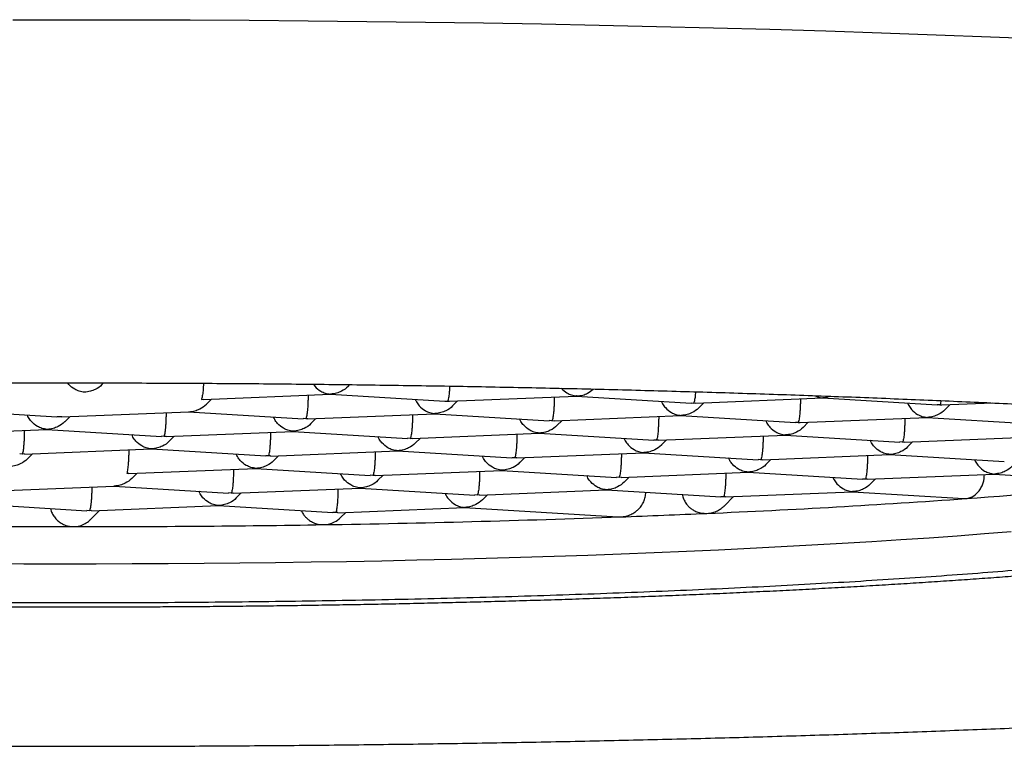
# Model space of a CAD drawing. Header units: millimetres. Extents: x 8 to 1110, y 12 to 730.
# Tile 20 of 27: x 627.5 to 633.75, y 599.56 to 604.18. Entities that reach past the tile are written whole.
import ezdxf

# ---------------------------------------------------------------- set-up
doc = ezdxf.new("R2010")
doc.units = ezdxf.units.MM

msp = doc.modelspace()

# ---------------------------------------------------------------- linework, layer by layer
at = {"color": 7, "linetype": 'Continuous', "lineweight": 30}
for p, q in [((628.0181, 601.8593), (628.0287, 601.8699)), ((629.5821, 601.8474), (629.5938, 601.859)), ((628.6629, 601.7653), (629.4694, 601.7981)), ((629.4692, 601.7981), (630.1969, 601.7537)), ((629.4709, 601.7989), (629.4694, 601.7992)), ((630.2269, 601.7534), (631.0335, 601.7862)), ((631.0332, 601.7862), (631.7609, 601.7418)), ((631.0349, 601.7869), (631.0334, 601.7873)), ((632.599, 601.775), (632.5974, 601.7753)), ((628.6494, 601.7655), (628.6628, 601.7664)), ((628.6816, 601.7353), (628.7139, 601.7674)), ((630.197, 601.7548), (630.2134, 601.7536)), ((630.2134, 601.7536), (630.2268, 601.7545)), ((630.2456, 601.7233), (630.2779, 601.7555)), ((631.761, 601.7429), (631.7774, 601.7416)), ((631.7774, 601.7416), (631.7909, 601.7425)), ((631.7909, 601.7415), (632.5975, 601.7743)), ((631.8096, 601.7114), (631.8419, 601.7436)), ((632.5972, 601.7743), (633.3248, 601.7299)), ((633.3415, 601.7297), (633.3249, 601.731)), ((633.3415, 601.7297), (633.3549, 601.7306)), ((633.355, 601.7296), (633.6762, 601.7426)), ((633.3737, 601.6995), (633.4059, 601.7316)), ((627.0046, 601.698), (627.7322, 601.6536)), ((627.7489, 601.6534), (627.7323, 601.6547)), ((627.7625, 601.6543), (627.7489, 601.6534)), ((627.7625, 601.6533), (628.5691, 601.686)), ((627.7811, 601.6232), (627.8133, 601.6553)), ((628.5688, 601.686), (629.2962, 601.6416)), ((628.5689, 601.6871), (628.5704, 601.6868)), ((629.3265, 601.6413), (630.133, 601.6741)), ((630.1327, 601.6741), (630.8602, 601.6297)), ((630.1344, 601.6749), (630.1329, 601.6752)), ((630.8904, 601.6294), (631.697, 601.6622)), ((631.6967, 601.6622), (632.4243, 601.6178)), ((631.6984, 601.6629), (631.6969, 601.6632)), ((632.4544, 601.6175), (633.261, 601.6503)), ((633.2607, 601.6503), (633.9883, 601.6059)), ((633.2625, 601.651), (633.2609, 601.6513)), ((629.3129, 601.6415), (629.2963, 601.6427)), ((629.3265, 601.6424), (629.3129, 601.6415)), ((629.3451, 601.6113), (629.3774, 601.6434)), ((630.8769, 601.6295), (630.8603, 601.6308)), ((630.8769, 601.6295), (630.8904, 601.6305)), ((630.9091, 601.5993), (630.9414, 601.6315)), ((632.4409, 601.6176), (632.4243, 601.6189)), ((632.4409, 601.6176), (632.4544, 601.6185)), ((632.4732, 601.5874), (632.5054, 601.6195)), ((626.862, 601.5412), (627.6686, 601.5739)), ((627.6683, 601.5739), (628.3957, 601.5296)), ((628.4124, 601.5294), (628.3958, 601.5306)), ((628.426, 601.5303), (628.4124, 601.5294)), ((628.426, 601.5292), (629.2324, 601.562)), ((628.4446, 601.4992), (628.4769, 601.5313)), ((629.2322, 601.562), (629.9597, 601.5176)), ((629.2339, 601.5628), (629.2324, 601.5631)), ((629.9899, 601.5173), (630.7965, 601.5501)), ((630.7962, 601.5501), (631.5237, 601.5057)), ((630.7979, 601.5508), (630.7964, 601.5512)), ((631.5541, 601.5054), (632.3605, 601.5382)), ((632.3602, 601.5382), (633.0878, 601.4938)), ((632.3619, 601.5389), (632.3604, 601.5392)), ((633.1179, 601.4935), (633.9245, 601.5262)), ((629.9764, 601.5175), (629.9598, 601.5187)), ((629.9764, 601.5175), (629.9898, 601.5184)), ((630.0086, 601.4872), (630.0409, 601.5194)), ((631.5404, 601.5055), (631.5238, 601.5068)), ((631.554, 601.5065), (631.5404, 601.5055)), ((631.5726, 601.4753), (631.6049, 601.5075)), ((633.1045, 601.4936), (633.0879, 601.4949)), ((633.1045, 601.4936), (633.1179, 601.4945)), ((633.1367, 601.4634), (633.1689, 601.4955)), ((627.5119, 601.4173), (627.4953, 601.4186)), ((627.5255, 601.4182), (627.5119, 601.4173)), ((627.5255, 601.4172), (628.3321, 601.4499)), ((627.5441, 601.3871), (627.5763, 601.4192)), ((628.3318, 601.4499), (629.0592, 601.4055)), ((629.0759, 601.4054), (629.0593, 601.4066)), ((629.0895, 601.4063), (629.0759, 601.4054)), ((629.0895, 601.4052), (629.8959, 601.438)), ((629.1081, 601.3752), (629.1404, 601.4073)), ((629.8957, 601.438), (630.6232, 601.3936)), ((629.8974, 601.4388), (629.8959, 601.4391)), ((630.6536, 601.3933), (631.46, 601.4261)), ((631.4597, 601.4261), (632.1873, 601.3817)), ((631.4614, 601.4268), (631.4599, 601.4271)), ((632.2174, 601.3814), (633.024, 601.4141)), ((633.0237, 601.4142), (633.7513, 601.3698)), ((633.0255, 601.4149), (633.0239, 601.4152)), ((630.6399, 601.3934), (630.6233, 601.3947)), ((630.6535, 601.3944), (630.6399, 601.3934)), ((630.6721, 601.3632), (630.7044, 601.3954)), ((632.2039, 601.3815), (632.1873, 601.3828)), ((632.2039, 601.3815), (632.2174, 601.3824)), ((632.2362, 601.3513), (632.2684, 601.3834)), ((628.189, 601.2942), (628.1754, 601.2933)), ((628.189, 601.2931), (628.9954, 601.3259)), ((628.2076, 601.2631), (628.2398, 601.2952)), ((628.9951, 601.3259), (629.7227, 601.2815)), ((628.9969, 601.3267), (628.9954, 601.327)), ((629.7394, 601.2814), (629.7228, 601.2826)), ((629.753, 601.2823), (629.7394, 601.2814)), ((629.753, 601.2812), (630.5595, 601.314)), ((629.7716, 601.2511), (629.8039, 601.2833)), ((630.5592, 601.314), (631.2867, 601.2696)), ((630.5609, 601.3147), (630.5594, 601.3151)), ((631.3171, 601.2693), (632.1235, 601.3021)), ((632.1232, 601.3021), (632.8508, 601.2577)), ((632.1249, 601.3028), (632.1234, 601.3031)), ((632.8811, 601.2574), (633.6875, 601.2901)), ((633.6872, 601.2901), (634.6294, 601.2326)), ((633.689, 601.2909), (633.6875, 601.2912)), ((627.2885, 601.1811), (628.0949, 601.2138)), ((628.0946, 601.2138), (628.8222, 601.1694)), ((628.0964, 601.2146), (628.0947, 601.2149)), ((631.3034, 601.2694), (631.2868, 601.2707)), ((631.317, 601.2704), (631.3034, 601.2694)), ((631.3356, 601.2392), (631.3679, 601.2714)), ((632.8675, 601.2575), (632.8508, 601.2588)), ((632.881, 601.2584), (632.8675, 601.2575)), ((632.8997, 601.2273), (632.9319, 601.2594)), ((628.8389, 601.1693), (628.8223, 601.1705)), ((628.8525, 601.1702), (628.8389, 601.1693)), ((628.8525, 601.1691), (629.6589, 601.2019)), ((628.8711, 601.1391), (628.9034, 601.1712)), ((629.6587, 601.2019), (630.3862, 601.1575)), ((629.6604, 601.2027), (629.6589, 601.203)), ((630.4029, 601.1573), (630.3863, 601.1586)), ((630.4165, 601.1583), (630.4029, 601.1573)), ((630.4166, 601.1572), (631.223, 601.19)), ((630.4351, 601.1271), (630.4674, 601.1593)), ((631.2227, 601.19), (631.9503, 601.1456)), ((631.2244, 601.1907), (631.2229, 601.191)), ((631.4732, 601.1739), (631.4732, 601.1747)), ((631.9806, 601.1453), (632.787, 601.178)), ((632.7867, 601.1781), (633.495, 601.1348)), ((632.7885, 601.1788), (632.7869, 601.1791)), ((627.1943, 601.1017), (627.9217, 601.0573)), ((627.952, 601.057), (628.7586, 601.0898)), ((628.7583, 601.0898), (629.4857, 601.0454)), ((631.9669, 601.1454), (631.9503, 601.1467)), ((631.9805, 601.1463), (631.9669, 601.1454)), ((631.9735, 601.0896), (632.0314, 601.1473)), ((633.4951, 601.136), (633.5077, 601.1349)), ((627.9384, 601.0572), (627.9218, 601.0584)), ((627.952, 601.0581), (627.9384, 601.0572)), ((627.9439, 601.0004), (628.0028, 601.0591)), ((629.5024, 601.0453), (629.4858, 601.0465)), ((629.516, 601.0462), (629.5024, 601.0453)), ((629.516, 601.0451), (630.3225, 601.0779)), ((629.5343, 601.0148), (629.5669, 601.0472)), ((630.3222, 601.0779), (631.295, 601.0185)), ((630.3239, 601.0786), (630.3224, 601.079)), ((631.2951, 601.0196), (631.3121, 601.0183))]:
    msp.add_line(p, q, dxfattribs=at)
at = {"color": 7, "linetype": 'Continuous', "lineweight": 30, "flags": 128}
for points in [[(627.4522, 604.1778), (627.8279, 604.1782), (628.2035, 604.1778), (628.5789, 604.1765), (628.9538, 604.1744), (629.3279, 604.1714), (629.7009, 604.1675), (630.0727, 604.1628), (630.443, 604.1573), (630.8114, 604.1509), (631.1778, 604.1437), (631.5419, 604.1356), (631.9035, 604.1267), (632.2623, 604.117), (632.618, 604.1065), (632.9705, 604.0951), (633.3194, 604.083), (633.6645, 604.0701), (634.0057, 604.0564)], [(627.2937, 600.7219), (627.5225, 600.7209), (627.7515, 600.7205), (627.9806, 600.7206), (628.2095, 600.7212), (628.4382, 600.7223), (628.6665, 600.7239), (628.8942, 600.7261), (629.1212, 600.7288), (629.3473, 600.732), (629.5723, 600.7357), (629.7962, 600.74), (630.0187, 600.7447), (630.2397, 600.75), (630.459, 600.7557), (630.6766, 600.762), (630.8922, 600.7687), (631.1057, 600.776), (631.3169, 600.7837), (631.5258, 600.7919), (631.7321, 600.8006), (631.9357, 600.8097), (632.1366, 600.8193), (632.3345, 600.8294), (632.5292, 600.8399), (632.7208, 600.8508), (632.909, 600.8622), (633.0938, 600.874), (633.2749, 600.8862), (633.4523, 600.8989), (633.6258, 600.9119), (633.7954, 600.9253)]]:
    msp.add_lwpolyline(points, dxfattribs=at)
at = {"color": 7, "linetype": 'Continuous', "lineweight": 30}
for centre, radius, start, end in [((630.9051, 637.7959), 36.7533, 274.06061, 275.83192), ((629.2855, 660.4522), 59.4674, 272.482917, 274.071413), ((628.4936, 677.1448), 76.1786, 272.120385, 272.534117), ((627.8233, 701.6909), 100.7344, 269.118299, 270.007913), ((627.8331, 701.5894), 100.633, 270.002326, 270.906809), ((628.0337, 690.3301), 89.3719, 270.892454, 272.102232)]:
    msp.add_arc(centre, radius, start, end, dxfattribs=at)
for points, knots in [([(615.5645, 600.9359), (615.5644, 600.9358), (615.5641, 600.9354), (615.5666, 600.9382), (615.5727, 600.9437), (615.5828, 600.9517), (615.5972, 600.9616), (615.6161, 600.9732), (615.6397, 600.9862), (615.6683, 601.0004), (615.7018, 601.0156), (615.7403, 601.0316), (615.7839, 601.0482), (615.8324, 601.0653), (615.8859, 601.0828), (615.9443, 601.1007), (616.0076, 601.1187), (616.0757, 601.1369), (616.1485, 601.1553), (616.2259, 601.1736), (616.308, 601.1921), (616.3946, 601.2104), (616.4856, 601.2288), (616.5811, 601.2471), (616.6809, 601.2653), (616.7851, 601.2834), (616.8935, 601.3014), (617.006, 601.3192), (617.1227, 601.3369), (617.2435, 601.3544), (617.3683, 601.3718), (617.4971, 601.389), (617.6298, 601.4059), (617.7664, 601.4227), (617.9067, 601.4393), (618.0508, 601.4556), (618.1985, 601.4717), (618.3499, 601.4876), (618.5048, 601.5032), (618.6632, 601.5186), (618.8251, 601.5337), (618.9903, 601.5486), (619.1588, 601.5631), (619.3306, 601.5774), (619.5055, 601.5915), (619.6836, 601.6052), (619.8647, 601.6186), (620.0487, 601.6317), (620.2357, 601.6446), (620.4255, 601.6571), (620.618, 601.6693), (620.8132, 601.6811), (621.011, 601.6927), (621.2114, 601.7039), (621.4142, 601.7148), (621.6194, 601.7253), (621.827, 601.7355), (622.0367, 601.7454), (622.2486, 601.7549), (622.4626, 601.764), (622.6785, 601.7728), (622.8964, 601.7812), (623.1161, 601.7893), (623.3376, 601.797), (623.5607, 601.8043), (623.7854, 601.8112), (624.0116, 601.8178), (624.2392, 601.824), (624.4682, 601.8298), (624.6984, 601.8352), (624.9298, 601.8403), (625.1622, 601.8449), (625.3956, 601.8492), (625.6299, 601.853), (625.8651, 601.8565), (626.1009, 601.8596), (626.3375, 601.8623), (626.5745, 601.8646), (626.812, 601.8665), (627.0499, 601.868), (627.2881, 601.8691), (627.5265, 601.8698), (627.765, 601.8701), (628.0036, 601.87), (628.242, 601.8695), (628.4803, 601.8686), (628.7184, 601.8673), (628.9561, 601.8656), (629.1935, 601.8636), (629.4303, 601.8611), (629.6665, 601.8582), (629.902, 601.8549), (630.1368, 601.8513), (630.3707, 601.8472), (630.6037, 601.8428), (630.8356, 601.8379), (631.0665, 601.8327), (631.2961, 601.8271), (631.5244, 601.8211), (631.7514, 601.8147), (631.9769, 601.808), (632.2009, 601.8009), (632.4232, 601.7934), (632.6439, 601.7855), (632.8628, 601.7773), (633.0798, 601.7687), (633.2948, 601.7597), (633.5078, 601.7504), (633.7187, 601.7407), (633.9274, 601.7307), (634.1339, 601.7204), (634.338, 601.7097), (634.5397, 601.6986), (634.7389, 601.6872), (634.9355, 601.6755), (635.1295, 601.6635), (635.3208, 601.6512), (635.5093, 601.6385), (635.6949, 601.6255), (635.8776, 601.6123), (636.0573, 601.5987), (636.2339, 601.5848), (636.4074, 601.5707), (636.5777, 601.5562), (636.7447, 601.5415), (636.9084, 601.5265), (637.0687, 601.5113), (637.2255, 601.4958), (637.3788, 601.48), (637.5286, 601.464), (637.6747, 601.4478), (637.8171, 601.4313), (637.9557, 601.4147), (638.0905, 601.3978), (638.2215, 601.3807), (638.3485, 601.3634), (638.4716, 601.3459), (638.5906, 601.3283), (638.7055, 601.3105), (638.8163, 601.2925), (638.9228, 601.2744), (639.0252, 601.2562), (639.1232, 601.2379), (639.2168, 601.2195), (639.306, 601.201), (639.3908, 601.1825), (639.471, 601.164), (639.5466, 601.1455), (639.6176, 601.1271), (639.6838, 601.1087), (639.7452, 601.0905), (639.8018, 601.0725), (639.8534, 601.0549), (639.9, 601.0376), (639.9415, 601.0209), (639.9779, 601.0049), (640.0092, 600.9898), (640.0352, 600.9758), (640.0561, 600.9632), (640.0719, 600.9525), (640.083, 600.9438), (640.0893, 600.9381), (640.0917, 600.9352), (640.0913, 600.9357), (640.0913, 600.9359)], [0, 0, 0, 0, 0.001706, 0.006347, 0.011076, 0.015939, 0.020956, 0.026133, 0.031464, 0.03694, 0.042547, 0.048268, 0.05409, 0.059997, 0.065976, 0.072017, 0.078109, 0.084245, 0.090417, 0.096619, 0.102848, 0.109098, 0.115367, 0.121652, 0.12795, 0.13426, 0.140581, 0.14691, 0.153247, 0.15959, 0.165939, 0.172294, 0.178653, 0.185016, 0.191383, 0.197753, 0.204125, 0.210501, 0.216878, 0.223258, 0.22964, 0.236023, 0.242408, 0.248795, 0.255182, 0.261571, 0.267961, 0.274352, 0.280744, 0.287136, 0.29353, 0.299924, 0.306319, 0.312714, 0.31911, 0.325507, 0.331904, 0.338301, 0.344699, 0.351097, 0.357495, 0.363894, 0.370293, 0.376693, 0.383093, 0.389493, 0.395893, 0.402293, 0.408694, 0.415094, 0.421495, 0.427896, 0.434297, 0.440699, 0.4471, 0.453501, 0.459903, 0.466305, 0.472706, 0.479108, 0.48551, 0.491912, 0.498313, 0.504715, 0.511117, 0.517519, 0.523921, 0.530322, 0.536724, 0.543126, 0.549528, 0.555929, 0.56233, 0.568732, 0.575133, 0.581534, 0.587935, 0.594336, 0.600737, 0.607137, 0.613538, 0.619938, 0.626338, 0.632737, 0.639137, 0.645536, 0.651935, 0.658333, 0.664732, 0.671129, 0.677527, 0.683924, 0.69032, 0.696716, 0.703112, 0.709506, 0.715901, 0.722294, 0.728687, 0.735079, 0.74147, 0.74786, 0.754249, 0.760637, 0.767023, 0.773409, 0.779792, 0.786174, 0.792555, 0.798933, 0.805309, 0.811682, 0.818053, 0.824421, 0.830785, 0.837145, 0.843501, 0.849852, 0.856198, 0.862537, 0.868869, 0.875192, 0.881506, 0.887809, 0.894099, 0.900375, 0.906632, 0.91287, 0.919082, 0.925267, 0.931417, 0.937526, 0.943586, 0.949588, 0.95552, 0.961369, 0.96712, 0.972756, 0.978259, 0.983614, 0.988806, 0.993831, 0.998694, 1, 1, 1, 1]), ([(627.9069, 601.8108), (627.8954, 601.8123), (627.8741, 601.8152), (627.8399, 601.8313), (627.8141, 601.8496), (627.8019, 601.8668), (627.7997, 601.87)], [0, 0, 0, 0, 0.289165, 0.538194, 0.915317, 1, 1, 1, 1]), ([(628.0181, 601.8593), (628.018, 601.8592), (628.0067, 601.8455), (627.981, 601.8304), (627.9432, 601.8146), (627.9196, 601.8121), (627.9069, 601.8108)], [0, 0, 0, 0, 0.002281, 0.413287, 0.684753, 1, 1, 1, 1]), ([(628.663, 601.8676), (628.6627, 601.86), (628.6619, 601.8426), (628.6598, 601.8134), (628.6561, 601.7888), (628.6527, 601.7714), (628.6505, 601.7675), (628.6494, 601.7655)], [0, 0, 0, 0, 0.1296617, 0.3013412, 0.589149, 0.779245, 1, 1, 1, 1]), ([(629.361, 601.8617), (629.3641, 601.8573), (629.3772, 601.8387), (629.4034, 601.8193), (629.438, 601.8032), (629.4594, 601.8004), (629.4709, 601.7989)], [0, 0, 0, 0, 0.1140109, 0.4789882, 0.7200543, 1, 1, 1, 1]), ([(629.5821, 601.8474), (629.582, 601.8473), (629.5707, 601.8335), (629.545, 601.8185), (629.5072, 601.8027), (629.4836, 601.8002), (629.4709, 601.7989)], [0, 0, 0, 0, 0.00228, 0.413284, 0.684751, 1, 1, 1, 1]), ([(630.2268, 601.8496), (630.2265, 601.8442), (630.2258, 601.8288), (630.2238, 601.8015), (630.2202, 601.7768), (630.2167, 601.7594), (630.2146, 601.7556), (630.2134, 601.7536)], [0, 0, 0, 0, 0.097877, 0.275826, 0.574145, 0.771183, 1, 1, 1, 1]), ([(629.3278, 601.7924), (629.3278, 601.7875), (629.3277, 601.7727), (629.3268, 601.7483), (629.3255, 601.7204), (629.3233, 601.6893), (629.3197, 601.6648), (629.3162, 601.6474), (629.3141, 601.6435), (629.3129, 601.6415)], [0, 0, 0, 0, 0.06111, 0.183588, 0.312119, 0.447808, 0.67528, 0.825524, 1, 1, 1, 1]), ([(630.8919, 601.7804), (630.8918, 601.7755), (630.8917, 601.7608), (630.8909, 601.7364), (630.8895, 601.7084), (630.8873, 601.6774), (630.8837, 601.6528), (630.8802, 601.6354), (630.8781, 601.6316), (630.8769, 601.6295)], [0, 0, 0, 0, 0.0611104, 0.1835878, 0.3121193, 0.4478079, 0.6752798, 0.8255241, 1, 1, 1, 1]), ([(630.9361, 601.8356), (630.9478, 601.8248), (630.9675, 601.8065), (631.0021, 601.7914), (631.0235, 601.7885), (631.0349, 601.7869)], [0, 0, 0, 0, 0.40191, 0.678639, 1, 1, 1, 1]), ([(631.0349, 601.7869), (631.0476, 601.7883), (631.0712, 601.7909), (631.1078, 601.8047), (631.1283, 601.8214), (631.1398, 601.8308)], [0, 0, 0, 0, 0.335971, 0.625311, 1, 1, 1, 1]), ([(631.7894, 601.8135), (631.789, 601.8075), (631.7876, 601.7868), (631.7842, 601.7651), (631.7808, 601.7475), (631.7786, 601.7437), (631.7774, 601.7416)], [0, 0, 0, 0, 0.143846, 0.496533, 0.729481, 1, 1, 1, 1]), ([(632.5482, 601.7888), (632.5537, 601.7862), (632.57, 601.7782), (632.5874, 601.7763), (632.599, 601.775)], [0, 0, 0, 0, 0.33557, 1, 1, 1, 1]), ([(632.6477, 601.7853), (632.644, 601.7838), (632.6284, 601.7772), (632.6117, 601.776), (632.599, 601.775)], [0, 0, 0, 0, 0.235013, 1, 1, 1, 1]), ([(628.5704, 601.6868), (628.5831, 601.6881), (628.6068, 601.6906), (628.6448, 601.7063), (628.6702, 601.7215), (628.6815, 601.7352), (628.6816, 601.7353)], [0, 0, 0, 0, 0.315198, 0.586648, 0.997722, 1, 1, 1, 1]), ([(630.0082, 601.7652), (630.0106, 601.7599), (630.0174, 601.7448), (630.0379, 601.7185), (630.0667, 601.6951), (630.1015, 601.6793), (630.1229, 601.6764), (630.1344, 601.6749)], [0, 0, 0, 0, 0.097764, 0.275736, 0.574092, 0.771154, 1, 1, 1, 1]), ([(630.2456, 601.7234), (630.2455, 601.7233), (630.2342, 601.7095), (630.2085, 601.6945), (630.1707, 601.6787), (630.1471, 601.6762), (630.1344, 601.6749)], [0, 0, 0, 0, 0.00228, 0.413284, 0.684751, 1, 1, 1, 1]), ([(631.5723, 601.7533), (631.5746, 601.748), (631.5814, 601.7329), (631.602, 601.7066), (631.6307, 601.6831), (631.6656, 601.6673), (631.6869, 601.6645), (631.6984, 601.6629)], [0, 0, 0, 0, 0.097764, 0.275736, 0.574092, 0.771154, 1, 1, 1, 1]), ([(632.4559, 601.7685), (632.4559, 601.7636), (632.4557, 601.7489), (632.4549, 601.7245), (632.4536, 601.6965), (632.4513, 601.6654), (632.4477, 601.6409), (632.4443, 601.6235), (632.4421, 601.6197), (632.4409, 601.6176)], [0, 0, 0, 0, 0.0611101, 0.1835878, 0.3121193, 0.4478074, 0.6752809, 0.825525, 1, 1, 1, 1]), ([(633.1363, 601.7414), (633.1387, 601.736), (633.1454, 601.721), (633.166, 601.6946), (633.1947, 601.6712), (633.2296, 601.6554), (633.251, 601.6525), (633.2625, 601.651)], [0, 0, 0, 0, 0.097765, 0.275736, 0.574094, 0.771156, 1, 1, 1, 1]), ([(633.3486, 601.7573), (633.3483, 601.7553), (633.3471, 601.7459), (633.3448, 601.7361), (633.3426, 601.7319), (633.3415, 601.7297)], [0, 0, 0, 0, 0.110225, 0.521914, 1, 1, 1, 1]), ([(627.6699, 601.5747), (627.6585, 601.5762), (627.6372, 601.5791), (627.6026, 601.595), (627.5733, 601.6183), (627.5529, 601.6447), (627.5462, 601.6597), (627.5438, 601.6651)], [0, 0, 0, 0, 0.22883, 0.425899, 0.724333, 0.902302, 1, 1, 1, 1]), ([(628.4124, 601.5294), (628.4137, 601.5314), (628.416, 601.5353), (628.42, 601.5527), (628.4226, 601.5772), (628.4251, 601.6083), (628.4265, 601.6362), (628.4273, 601.6607), (628.4273, 601.6754), (628.4274, 601.6803)], [0, 0, 0, 0, 0.174445, 0.324679, 0.552186, 0.687859, 0.816384, 0.938865, 1, 1, 1, 1]), ([(629.2339, 601.5628), (629.2225, 601.5643), (629.2012, 601.5672), (629.1666, 601.583), (629.1373, 601.6064), (629.1169, 601.6327), (629.1102, 601.6478), (629.1078, 601.6531)], [0, 0, 0, 0, 0.22883, 0.425899, 0.724333, 0.902302, 1, 1, 1, 1]), ([(629.9914, 601.6683), (629.9913, 601.6634), (629.9912, 601.6487), (629.9904, 601.6243), (629.989, 601.5964), (629.9868, 601.5653), (629.9832, 601.5408), (629.9797, 601.5233), (629.9776, 601.5195), (629.9764, 601.5175)], [0, 0, 0, 0, 0.06111, 0.183588, 0.312119, 0.447808, 0.67528, 0.825524, 1, 1, 1, 1]), ([(631.5554, 601.6564), (631.5553, 601.6515), (631.5552, 601.6368), (631.5544, 601.6124), (631.553, 601.5844), (631.5508, 601.5533), (631.5472, 601.5288), (631.5438, 601.5114), (631.5416, 601.5076), (631.5404, 601.5055)], [0, 0, 0, 0, 0.0611104, 0.1835878, 0.3121193, 0.4478079, 0.6752798, 0.8255241, 1, 1, 1, 1]), ([(631.8096, 601.7114), (631.8096, 601.7114), (631.7982, 601.6976), (631.7725, 601.6825), (631.7347, 601.6667), (631.7111, 601.6643), (631.6984, 601.6629)], [0, 0, 0, 0, 0.00228, 0.413287, 0.684753, 1, 1, 1, 1]), ([(633.3736, 601.6995), (633.3736, 601.6994), (633.3623, 601.6857), (633.3365, 601.6706), (633.2988, 601.6548), (633.2751, 601.6523), (633.2625, 601.651)], [0, 0, 0, 0, 0.00228, 0.413284, 0.684751, 1, 1, 1, 1]), ([(627.7811, 601.6232), (627.781, 601.6231), (627.7697, 601.6094), (627.744, 601.5943), (627.7062, 601.5785), (627.6826, 601.576), (627.6699, 601.5747)], [0, 0, 0, 0, 0.00228, 0.413284, 0.684751, 1, 1, 1, 1]), ([(629.3451, 601.6113), (629.345, 601.6112), (629.3337, 601.5974), (629.308, 601.5824), (629.2702, 601.5666), (629.2466, 601.5641), (629.2339, 601.5628)], [0, 0, 0, 0, 0.00228, 0.413284, 0.684751, 1, 1, 1, 1]), ([(630.7979, 601.5508), (630.7865, 601.5524), (630.7652, 601.5553), (630.7307, 601.5711), (630.7013, 601.5945), (630.6809, 601.6208), (630.6742, 601.6359), (630.6718, 601.6412)], [0, 0, 0, 0, 0.22883, 0.425899, 0.724333, 0.902302, 1, 1, 1, 1]), ([(630.9091, 601.5993), (630.909, 601.5993), (630.8977, 601.5855), (630.872, 601.5704), (630.8342, 601.5546), (630.8106, 601.5522), (630.7979, 601.5508)], [0, 0, 0, 0, 0.00228, 0.413284, 0.684751, 1, 1, 1, 1]), ([(632.2358, 601.6293), (632.2382, 601.6239), (632.2449, 601.6089), (632.2655, 601.5825), (632.2942, 601.5591), (632.3291, 601.5433), (632.3505, 601.5405), (632.3619, 601.5389)], [0, 0, 0, 0, 0.097764, 0.275736, 0.574092, 0.771154, 1, 1, 1, 1]), ([(632.4731, 601.5874), (632.4731, 601.5873), (632.4617, 601.5736), (632.436, 601.5585), (632.3982, 601.5427), (632.3746, 601.5402), (632.3619, 601.5389)], [0, 0, 0, 0, 0.00228, 0.413284, 0.684751, 1, 1, 1, 1]), ([(633.1194, 601.6445), (633.1194, 601.6396), (633.1192, 601.6249), (633.1184, 601.6005), (633.1171, 601.5725), (633.1149, 601.5414), (633.1112, 601.5169), (633.1078, 601.4995), (633.1056, 601.4957), (633.1045, 601.4936)], [0, 0, 0, 0, 0.06111, 0.183588, 0.312119, 0.447808, 0.67528, 0.825524, 1, 1, 1, 1]), ([(627.5119, 601.4173), (627.5131, 601.4193), (627.5155, 601.4232), (627.5195, 601.4406), (627.5221, 601.4651), (627.5246, 601.4962), (627.526, 601.5241), (627.5268, 601.5486), (627.5268, 601.5633), (627.5269, 601.5682)], [0, 0, 0, 0, 0.174445, 0.324679, 0.552186, 0.687859, 0.816384, 0.938865, 1, 1, 1, 1]), ([(628.3334, 601.4507), (628.322, 601.4522), (628.3007, 601.4551), (628.2661, 601.4709), (628.2368, 601.4943), (628.2164, 601.5206), (628.2097, 601.5357), (628.2073, 601.541)], [0, 0, 0, 0, 0.2288297, 0.4258989, 0.7243332, 0.902302, 1, 1, 1, 1]), ([(629.0759, 601.4054), (629.0772, 601.4074), (629.0795, 601.4112), (629.0835, 601.4287), (629.0861, 601.4532), (629.0886, 601.4843), (629.09, 601.5122), (629.0908, 601.5366), (629.0909, 601.5514), (629.0909, 601.5563)], [0, 0, 0, 0, 0.174445, 0.324679, 0.552186, 0.687859, 0.816384, 0.938865, 1, 1, 1, 1]), ([(629.8974, 601.4388), (629.886, 601.4403), (629.8647, 601.4432), (629.8302, 601.459), (629.8008, 601.4824), (629.7804, 601.5087), (629.7737, 601.5238), (629.7713, 601.5291)], [0, 0, 0, 0, 0.22883, 0.425899, 0.724333, 0.902302, 1, 1, 1, 1]), ([(630.6549, 601.5443), (630.6548, 601.5394), (630.6547, 601.5247), (630.6539, 601.5003), (630.6525, 601.4723), (630.6503, 601.4413), (630.6467, 601.4167), (630.6432, 601.3993), (630.6411, 601.3955), (630.6399, 601.3934)], [0, 0, 0, 0, 0.0611104, 0.1835878, 0.3121193, 0.4478079, 0.6752798, 0.8255241, 1, 1, 1, 1]), ([(632.2189, 601.5324), (632.2188, 601.5275), (632.2187, 601.5128), (632.2179, 601.4884), (632.2165, 601.4604), (632.2143, 601.4293), (632.2107, 601.4048), (632.2073, 601.3874), (632.2051, 601.3836), (632.2039, 601.3815)], [0, 0, 0, 0, 0.06111, 0.183588, 0.312119, 0.447808, 0.67528, 0.825524, 1, 1, 1, 1]), ([(618.5045, 601.5031), (618.5054, 601.4926), (618.5076, 601.4681), (618.5166, 601.4307), (618.53, 601.3914), (618.5477, 601.354), (618.5691, 601.3186), (618.5942, 601.2851), (618.623, 601.2534), (618.6562, 601.2227), (618.6952, 601.1924), (618.74, 601.1631), (618.7906, 601.1349), (618.8448, 601.109), (618.902, 601.085), (618.9607, 601.063), (619.0215, 601.0424), (619.0849, 601.0228), (619.151, 601.0041), (619.22, 600.986), (619.2921, 600.9684), (619.3673, 600.9512), (619.4457, 600.9344), (619.5274, 600.918), (619.6124, 600.9019), (619.7007, 600.886), (619.7924, 600.8704), (619.8873, 600.8551), (619.9856, 600.84), (620.0873, 600.8252), (620.1922, 600.8106), (620.3003, 600.7963), (620.4117, 600.7822), (620.5263, 600.7683), (620.644, 600.7547), (620.7649, 600.7413), (620.8889, 600.7282), (621.0158, 600.7153), (621.1458, 600.7027), (621.2787, 600.6903), (621.4144, 600.6782), (621.553, 600.6664), (621.6943, 600.6548), (621.8384, 600.6435), (621.9851, 600.6325), (622.1343, 600.6217), (622.2861, 600.6113), (622.4403, 600.6011), (622.597, 600.5912), (622.7559, 600.5816), (622.9171, 600.5724), (623.0804, 600.5634), (623.2458, 600.5547), (623.4133, 600.5464), (623.5827, 600.5383), (623.7539, 600.5306), (623.927, 600.5232), (624.1018, 600.5161), (624.2781, 600.5094), (624.4561, 600.503), (624.6354, 600.4969), (624.8162, 600.4912), (624.9981, 600.4858), (625.1813, 600.4807), (625.3655, 600.476), (625.5507, 600.4716), (625.7367, 600.4676), (625.9234, 600.4639), (626.1106, 600.4605), (626.2981, 600.4576), (626.4856, 600.4549), (626.6728, 600.4527), (626.8587, 600.4508), (627.0418, 600.4492), (627.2177, 600.448), (627.3752, 600.4472), (627.5128, 600.4467), (627.6598, 600.4464), (627.7637, 600.4463), (627.8279, 600.4463)], [0, 0, 0, 0, 0.005206, 0.012231, 0.019492, 0.027077, 0.035105, 0.043739, 0.05321, 0.063839, 0.076097, 0.090682, 0.106047, 0.122407, 0.138133, 0.153406, 0.16835, 0.183032, 0.197506, 0.211817, 0.225997, 0.240073, 0.254065, 0.267988, 0.281855, 0.295676, 0.309457, 0.323206, 0.336927, 0.350625, 0.364302, 0.377962, 0.391606, 0.405238, 0.418858, 0.432468, 0.446069, 0.459661, 0.473247, 0.486826, 0.500399, 0.513967, 0.527531, 0.54109, 0.554644, 0.568195, 0.581743, 0.595287, 0.608828, 0.622366, 0.6359, 0.649432, 0.662961, 0.676487, 0.69001, 0.70353, 0.717047, 0.73056, 0.744069, 0.757574, 0.771074, 0.784569, 0.798058, 0.81154, 0.825013, 0.838475, 0.851924, 0.865356, 0.878766, 0.892146, 0.905482, 0.918753, 0.931919, 0.944898, 0.957491, 0.969052, 0.978111, 0.986496, 1, 1, 1, 1]), ([(627.8279, 600.4463), (627.8968, 600.4463), (627.9939, 600.4464), (628.1378, 600.4467), (628.2614, 600.4471), (628.4088, 600.4479), (628.5638, 600.4488), (628.7262, 600.4501), (628.8937, 600.4517), (629.0651, 600.4536), (629.2394, 600.4559), (629.4158, 600.4585), (629.5937, 600.4614), (629.7726, 600.4646), (629.9522, 600.4683), (630.1322, 600.4722), (630.3122, 600.4765), (630.492, 600.4812), (630.6714, 600.4862), (630.8502, 600.4915), (631.0283, 600.4972), (631.2054, 600.5032), (631.3815, 600.5095), (631.5563, 600.5162), (631.7298, 600.5233), (631.9018, 600.5306), (632.0722, 600.5383), (632.2409, 600.5463), (632.4078, 600.5546), (632.5728, 600.5633), (632.7357, 600.5722), (632.8966, 600.5815), (633.0552, 600.591), (633.2116, 600.6009), (633.3655, 600.611), (633.517, 600.6214), (633.666, 600.6321), (633.8123, 600.6431), (633.956, 600.6544), (634.0969, 600.6659), (634.235, 600.6777), (634.3702, 600.6897), (634.5025, 600.702), (634.6317, 600.7145), (634.7579, 600.7273), (634.881, 600.7403), (635.0009, 600.7535), (635.1176, 600.7669), (635.231, 600.7806), (635.3412, 600.7944), (635.448, 600.8085), (635.5515, 600.8228), (635.6516, 600.8373), (635.7484, 600.852), (635.8417, 600.8669), (635.9317, 600.882), (636.0182, 600.8973), (636.1013, 600.9128), (636.1811, 600.9285), (636.2575, 600.9445), (636.3307, 600.9607), (636.4005, 600.9772), (636.4673, 600.9941), (636.531, 601.0114), (636.5918, 601.0292), (636.6499, 601.0476), (636.7055, 601.0668), (636.7589, 601.0871), (636.8103, 601.1088), (636.8599, 601.1324), (636.9066, 601.1578), (636.9492, 601.1846), (636.9865, 601.2122), (637.0189, 601.24), (637.047, 601.2685), (637.0717, 601.298), (637.0933, 601.329), (637.1119, 601.3618), (637.1276, 601.3965), (637.1398, 601.4333), (637.1482, 601.469), (637.1503, 601.4927), (637.1513, 601.503)], [0, 0, 0, 0, 0.0145136, 0.0204524, 0.0303056, 0.0405469, 0.0515404, 0.0630191, 0.074875, 0.087022, 0.0993989, 0.1119604, 0.1246721, 0.1375078, 0.1504469, 0.1634728, 0.1765725, 0.1897351, 0.2029516, 0.2162146, 0.2295176, 0.2428554, 0.2562233, 0.2696172, 0.2830337, 0.2964697, 0.3099224, 0.3233894, 0.3368685, 0.3503577, 0.3638553, 0.3773595, 0.390869, 0.4043823, 0.4178981, 0.4314153, 0.4449328, 0.4584494, 0.4719642, 0.4854763, 0.4989848, 0.512489, 0.525988, 0.5394811, 0.5529677, 0.5664471, 0.5799189, 0.5933825, 0.6068376, 0.6202839, 0.6337213, 0.6471499, 0.6605698, 0.6739815, 0.6873859, 0.7007843, 0.7141785, 0.727571, 0.7409653, 0.7543663, 0.7677804, 0.7812164, 0.7946861, 0.8082056, 0.8217966, 0.8354886, 0.8493206, 0.8633413, 0.8775995, 0.8920969, 0.9065843, 0.9200951, 0.9319639, 0.9422756, 0.9513991, 0.9596596, 0.9673018, 0.9745105, 0.9814293, 0.9881737, 0.9948384, 1, 1, 1, 1]), ([(628.4446, 601.4992), (628.4445, 601.4991), (628.4332, 601.4853), (628.4075, 601.4703), (628.3697, 601.4545), (628.3461, 601.452), (628.3334, 601.4507)], [0, 0, 0, 0, 0.0022805, 0.4132844, 0.6847509, 1, 1, 1, 1]), ([(630.0086, 601.4873), (630.0085, 601.4872), (629.9972, 601.4734), (629.9715, 601.4584), (629.9337, 601.4426), (629.9101, 601.4401), (629.8974, 601.4388)], [0, 0, 0, 0, 0.00228, 0.413284, 0.684751, 1, 1, 1, 1]), ([(631.3353, 601.5172), (631.3376, 601.5119), (631.3444, 601.4968), (631.365, 601.4705), (631.3937, 601.447), (631.4286, 601.4312), (631.4499, 601.4284), (631.4614, 601.4268)], [0, 0, 0, 0, 0.097764, 0.275736, 0.574092, 0.771154, 1, 1, 1, 1]), ([(631.5726, 601.4753), (631.5726, 601.4753), (631.5612, 601.4615), (631.5355, 601.4464), (631.4977, 601.4306), (631.4741, 601.4282), (631.4614, 601.4268)], [0, 0, 0, 0, 0.00228, 0.413284, 0.684751, 1, 1, 1, 1]), ([(633.0255, 601.4149), (633.014, 601.4165), (632.9928, 601.4193), (632.9582, 601.4352), (632.9289, 601.4585), (632.9085, 601.4849), (632.9018, 601.4999), (632.8994, 601.5053)], [0, 0, 0, 0, 0.22883, 0.425899, 0.724333, 0.902302, 1, 1, 1, 1]), ([(633.1366, 601.4634), (633.1366, 601.4633), (633.1253, 601.4496), (633.0995, 601.4345), (633.0617, 601.4187), (633.0381, 601.4162), (633.0255, 601.4149)], [0, 0, 0, 0, 0.00228, 0.413284, 0.684751, 1, 1, 1, 1]), ([(628.1754, 601.2933), (628.1767, 601.2953), (628.179, 601.2992), (628.183, 601.3166), (628.1856, 601.3411), (628.1881, 601.3722), (628.1895, 601.4001), (628.1903, 601.4245), (628.1903, 601.4393), (628.1904, 601.4442)], [0, 0, 0, 0, 0.1744467, 0.3246805, 0.5521869, 0.6878598, 0.8163852, 0.9388666, 1, 1, 1, 1]), ([(628.9969, 601.3267), (628.9855, 601.3282), (628.9642, 601.3311), (628.9296, 601.3469), (628.9003, 601.3703), (628.8799, 601.3966), (628.8732, 601.4117), (628.8708, 601.417)], [0, 0, 0, 0, 0.2288297, 0.4258989, 0.7243332, 0.902302, 1, 1, 1, 1]), ([(629.7543, 601.4322), (629.7543, 601.4273), (629.7542, 601.4126), (629.7534, 601.3882), (629.752, 601.3603), (629.7498, 601.3292), (629.7462, 601.3047), (629.7427, 601.2872), (629.7406, 601.2834), (629.7394, 601.2814)], [0, 0, 0, 0, 0.06111, 0.183588, 0.312119, 0.447808, 0.67528, 0.825524, 1, 1, 1, 1]), ([(630.5609, 601.3147), (630.5495, 601.3163), (630.5282, 601.3192), (630.4937, 601.335), (630.4643, 601.3584), (630.4439, 601.3847), (630.4372, 601.3998), (630.4348, 601.4051)], [0, 0, 0, 0, 0.22883, 0.425899, 0.724333, 0.902302, 1, 1, 1, 1]), ([(631.3184, 601.4203), (631.3183, 601.4154), (631.3182, 601.4007), (631.3174, 601.3763), (631.316, 601.3483), (631.3138, 601.3172), (631.3102, 601.2927), (631.3068, 601.2753), (631.3046, 601.2715), (631.3034, 601.2694)], [0, 0, 0, 0, 0.06111, 0.183588, 0.312119, 0.447808, 0.67528, 0.825524, 1, 1, 1, 1]), ([(632.8824, 601.4084), (632.8824, 601.4035), (632.8822, 601.3888), (632.8814, 601.3644), (632.8801, 601.3364), (632.8778, 601.3053), (632.8742, 601.2808), (632.8708, 601.2634), (632.8686, 601.2596), (632.8675, 601.2575)], [0, 0, 0, 0, 0.06111, 0.183588, 0.312119, 0.447808, 0.67528, 0.825524, 1, 1, 1, 1]), ([(627.5441, 601.3871), (627.544, 601.387), (627.5327, 601.3733), (627.5069, 601.3582), (627.4692, 601.3424), (627.4456, 601.3399), (627.4329, 601.3386)], [0, 0, 0, 0, 0.00228, 0.413286, 0.684753, 1, 1, 1, 1]), ([(629.1081, 601.3752), (629.108, 601.3751), (629.0967, 601.3613), (629.071, 601.3463), (629.0332, 601.3305), (629.0096, 601.328), (628.9969, 601.3267)], [0, 0, 0, 0, 0.00228, 0.413284, 0.684751, 1, 1, 1, 1]), ([(630.6721, 601.3632), (630.672, 601.3632), (630.6607, 601.3494), (630.635, 601.3343), (630.5972, 601.3185), (630.5736, 601.3161), (630.5609, 601.3147)], [0, 0, 0, 0, 0.00228, 0.413284, 0.684751, 1, 1, 1, 1]), ([(632.1249, 601.3028), (632.1135, 601.3044), (632.0923, 601.3072), (632.0577, 601.3231), (632.0284, 601.3464), (632.008, 601.3728), (632.0012, 601.3878), (631.9989, 601.3932)], [0, 0, 0, 0, 0.22883, 0.425899, 0.724333, 0.902302, 1, 1, 1, 1]), ([(632.2361, 601.3513), (632.2361, 601.3512), (632.2247, 601.3375), (632.199, 601.3224), (632.1612, 601.3066), (632.1376, 601.3041), (632.1249, 601.3028)], [0, 0, 0, 0, 0.00228, 0.413284, 0.684751, 1, 1, 1, 1]), ([(633.5628, 601.3813), (633.5652, 601.3759), (633.5719, 601.3609), (633.5925, 601.3345), (633.6212, 601.3111), (633.6561, 601.2953), (633.6775, 601.2924), (633.689, 601.2909)], [0, 0, 0, 0, 0.097764, 0.275736, 0.574092, 0.771154, 1, 1, 1, 1]), ([(633.8002, 601.3394), (633.8001, 601.3393), (633.7888, 601.3256), (633.7631, 601.3105), (633.7253, 601.2947), (633.7017, 601.2922), (633.689, 601.2909)], [0, 0, 0, 0, 0.00228, 0.413284, 0.684751, 1, 1, 1, 1]), ([(628.8538, 601.3202), (628.8538, 601.3153), (628.8537, 601.3005), (628.8528, 601.2761), (628.8515, 601.2482), (628.8493, 601.2171), (628.8456, 601.1926), (628.8422, 601.1751), (628.84, 601.1713), (628.8389, 601.1693)], [0, 0, 0, 0, 0.06111, 0.183588, 0.312119, 0.447808, 0.67528, 0.825524, 1, 1, 1, 1]), ([(629.6604, 601.2027), (629.649, 601.2042), (629.6277, 601.2071), (629.5931, 601.2229), (629.5638, 601.2463), (629.5434, 601.2726), (629.5367, 601.2877), (629.5343, 601.293)], [0, 0, 0, 0, 0.22883, 0.425899, 0.724333, 0.902302, 1, 1, 1, 1]), ([(630.4179, 601.3082), (630.4178, 601.3033), (630.4177, 601.2886), (630.4169, 601.2642), (630.4155, 601.2362), (630.4133, 601.2052), (630.4097, 601.1806), (630.4062, 601.1632), (630.4041, 601.1594), (630.4029, 601.1573)], [0, 0, 0, 0, 0.0611104, 0.1835878, 0.3121193, 0.4478079, 0.6752798, 0.8255241, 1, 1, 1, 1]), ([(631.2244, 601.1907), (631.213, 601.1923), (631.1918, 601.1952), (631.1572, 601.211), (631.1278, 601.2343), (631.1075, 601.2607), (631.1007, 601.2758), (631.0983, 601.2811)], [0, 0, 0, 0, 0.22883, 0.425899, 0.724333, 0.902302, 1, 1, 1, 1]), ([(631.9819, 601.2963), (631.9818, 601.2914), (631.9817, 601.2767), (631.9809, 601.2523), (631.9795, 601.2243), (631.9773, 601.1932), (631.9737, 601.1687), (631.9703, 601.1513), (631.9681, 601.1475), (631.9669, 601.1454)], [0, 0, 0, 0, 0.06111, 0.183588, 0.312119, 0.447808, 0.67528, 0.825524, 1, 1, 1, 1]), ([(633.5077, 601.1349), (633.5169, 601.1363), (633.5343, 601.1391), (633.5633, 601.1543), (633.5883, 601.1776), (633.6069, 601.2078), (633.6214, 601.2422), (633.6239, 601.27), (633.6255, 601.2876)], [0, 0, 0, 0, 0.153787, 0.290563, 0.512415, 0.645787, 0.775475, 1, 1, 1, 1]), ([(628.2076, 601.2631), (628.2075, 601.263), (628.1962, 601.2492), (628.1705, 601.2342), (628.1327, 601.2184), (628.1091, 601.2159), (628.0964, 601.2146)], [0, 0, 0, 0, 0.00228, 0.413284, 0.684751, 1, 1, 1, 1]), ([(629.7716, 601.2512), (629.7715, 601.2511), (629.7602, 601.2373), (629.7345, 601.2222), (629.6967, 601.2065), (629.6731, 601.204), (629.6604, 601.2027)], [0, 0, 0, 0, 0.00228, 0.413284, 0.684751, 1, 1, 1, 1]), ([(631.3356, 601.2392), (631.3356, 601.2392), (631.3242, 601.2254), (631.2985, 601.2103), (631.2607, 601.1945), (631.2371, 601.1921), (631.2244, 601.1907)], [0, 0, 0, 0, 0.00228, 0.413284, 0.684751, 1, 1, 1, 1]), ([(632.6623, 601.2692), (632.6647, 601.2638), (632.6714, 601.2488), (632.692, 601.2224), (632.7207, 601.199), (632.7556, 601.1832), (632.777, 601.1803), (632.7885, 601.1788)], [0, 0, 0, 0, 0.097764, 0.275736, 0.574092, 0.771154, 1, 1, 1, 1]), ([(632.8996, 601.2273), (632.8996, 601.2272), (632.8883, 601.2135), (632.8625, 601.1984), (632.8247, 601.1826), (632.8011, 601.1801), (632.7885, 601.1788)], [0, 0, 0, 0, 0.00228, 0.413286, 0.684753, 1, 1, 1, 1]), ([(627.9533, 601.2081), (627.9533, 601.2032), (627.9532, 601.1884), (627.9523, 601.164), (627.951, 601.1361), (627.9488, 601.105), (627.9451, 601.0805), (627.9417, 601.0631), (627.9395, 601.0592), (627.9384, 601.0572)], [0, 0, 0, 0, 0.06111, 0.183588, 0.312119, 0.447808, 0.67528, 0.825524, 1, 1, 1, 1]), ([(628.7599, 601.0906), (628.7485, 601.0921), (628.7272, 601.095), (628.6926, 601.1108), (628.6633, 601.1342), (628.6429, 601.1605), (628.6362, 601.1756), (628.6338, 601.1809)], [0, 0, 0, 0, 0.22883, 0.425899, 0.724333, 0.902302, 1, 1, 1, 1]), ([(629.5173, 601.1961), (629.5173, 601.1912), (629.5172, 601.1765), (629.5163, 601.1521), (629.515, 601.1242), (629.5128, 601.0931), (629.5092, 601.0686), (629.5057, 601.0511), (629.5036, 601.0473), (629.5024, 601.0453)], [0, 0, 0, 0, 0.06111, 0.183588, 0.312119, 0.447808, 0.67528, 0.825524, 1, 1, 1, 1]), ([(630.1977, 601.169), (630.2001, 601.1637), (630.2069, 601.1486), (630.2274, 601.1223), (630.2562, 601.0988), (630.291, 601.083), (630.3124, 601.0802), (630.3239, 601.0786)], [0, 0, 0, 0, 0.097764, 0.275736, 0.574092, 0.771154, 1, 1, 1, 1]), ([(631.3121, 601.0183), (631.3242, 601.0195), (631.3469, 601.0217), (631.3733, 601.0312), (631.3913, 601.0402), (631.4028, 601.0472), (631.4128, 601.0544), (631.4274, 601.0666), (631.4447, 601.0857), (631.4611, 601.1139), (631.4713, 601.1437), (631.4726, 601.164), (631.4732, 601.1739)], [0, 0, 0, 0, 0.154346, 0.289026, 0.349064, 0.404214, 0.454496, 0.499941, 0.635154, 0.762687, 0.883808, 1, 1, 1, 1]), ([(631.7068, 601.1604), (631.707, 601.1583), (631.7081, 601.1458), (631.7166, 601.1243), (631.7286, 601.1036), (631.7397, 601.0903), (631.7471, 601.0825), (631.7581, 601.0727), (631.7744, 601.0612), (631.7982, 601.0497), (631.828, 601.0412), (631.85, 601.0409), (631.8617, 601.0407)], [0, 0, 0, 0, 0.028401, 0.16185, 0.302283, 0.350984, 0.400666, 0.451373, 0.556788, 0.683268, 0.830975, 1, 1, 1, 1]), ([(628.8711, 601.1391), (628.871, 601.139), (628.8597, 601.1252), (628.834, 601.1102), (628.7962, 601.0944), (628.7726, 601.0919), (628.7599, 601.0906)], [0, 0, 0, 0, 0.00228, 0.413284, 0.684751, 1, 1, 1, 1]), ([(630.4351, 601.1271), (630.435, 601.1271), (630.4237, 601.1133), (630.398, 601.0982), (630.3602, 601.0824), (630.3366, 601.08), (630.3239, 601.0786)], [0, 0, 0, 0, 0.00228, 0.413286, 0.684753, 1, 1, 1, 1]), ([(631.8617, 601.0407), (631.8742, 601.042), (631.8972, 601.0445), (631.9237, 601.0548), (631.9411, 601.0643), (631.9517, 601.0712), (631.9607, 601.0781), (631.9679, 601.0839), (631.9716, 601.0883), (631.9731, 601.09)], [0, 0, 0, 0, 0.307905, 0.568387, 0.680944, 0.781651, 0.870535, 0.947639, 1, 1, 1, 1]), ([(627.6914, 601.0714), (627.6927, 601.0659), (627.6961, 601.0513), (627.7072, 601.0292), (627.7242, 601.0058), (627.7465, 600.9854), (627.7734, 600.9694), (627.8041, 600.9585), (627.826, 600.9571), (627.8372, 600.9564)], [0, 0, 0, 0, 0.085268, 0.223723, 0.367758, 0.51739, 0.672633, 0.833499, 1, 1, 1, 1]), ([(629.2855, 601.0576), (629.2896, 601.0494), (629.2951, 601.038), (629.3047, 601.0252), (629.3114, 601.0174), (629.3217, 601.0069), (629.3377, 600.9941), (629.3617, 600.9808), (629.3917, 600.9707), (629.414, 600.9696), (629.4257, 600.969)], [0, 0, 0, 0, 0.1561, 0.213851, 0.272167, 0.331059, 0.464863, 0.620922, 0.799292, 1, 1, 1, 1]), ([(613.5784, 600.9849), (613.5783, 600.9794), (613.5779, 600.9615), (613.582, 600.9313), (613.5904, 600.8953), (613.603, 600.8608), (613.6192, 600.8278), (613.639, 600.7962), (613.6625, 600.7657), (613.6902, 600.7357), (613.7228, 600.7059), (613.7611, 600.676), (613.8058, 600.646), (613.8568, 600.6162), (613.9132, 600.5873), (613.974, 600.5596), (614.0383, 600.5332), (614.1061, 600.5078), (614.1773, 600.4832), (614.2523, 600.4594), (614.3309, 600.4361), (614.4133, 600.4132), (614.4996, 600.3908), (614.5898, 600.3688), (614.6839, 600.347), (614.782, 600.3256), (614.884, 600.3044), (614.99, 600.2835), (615.0999, 600.2628), (615.2138, 600.2424), (615.3316, 600.2222), (615.4533, 600.2023), (615.5789, 600.1826), (615.7084, 600.1632), (615.8417, 600.1439), (615.9787, 600.125), (616.1196, 600.1062), (616.2641, 600.0877), (616.4124, 600.0695), (616.5643, 600.0515), (616.7197, 600.0338), (616.8788, 600.0163), (617.0413, 599.9991), (617.2073, 599.9822), (617.3767, 599.9655), (617.5494, 599.9491), (617.7255, 599.933), (617.9047, 599.9172), (618.0872, 599.9017), (618.2729, 599.8864), (618.4616, 599.8715), (618.6533, 599.8569), (618.8479, 599.8426), (619.0455, 599.8286), (619.2459, 599.8149), (619.4491, 599.8015), (619.6549, 599.7884), (619.8635, 599.7757), (620.0745, 599.7633), (620.2881, 599.7513), (620.5042, 599.7396), (620.7226, 599.7282), (620.9432, 599.7172), (621.1662, 599.7065), (621.3912, 599.6962), (621.6184, 599.6862), (621.8476, 599.6766), (622.0786, 599.6674), (622.3116, 599.6585), (622.5464, 599.65), (622.7828, 599.6419), (623.0209, 599.6341), (623.2605, 599.6268), (623.5017, 599.6198), (623.7442, 599.6131), (623.988, 599.6069), (624.2331, 599.601), (624.4794, 599.5956), (624.7267, 599.5905), (624.9751, 599.5858), (625.2243, 599.5815), (625.4744, 599.5776), (625.7253, 599.5741), (625.9769, 599.571), (626.229, 599.5683), (626.4817, 599.566), (626.7348, 599.5641), (626.9883, 599.5625), (627.242, 599.5614), (627.4959, 599.5607), (627.75, 599.5604), (628.004, 599.5604), (628.258, 599.5609), (628.5119, 599.5618), (628.7655, 599.5631), (629.0189, 599.5647), (629.2718, 599.5668), (629.5243, 599.5693), (629.7762, 599.5722), (630.0275, 599.5754), (630.2781, 599.5791), (630.5279, 599.5831), (630.7768, 599.5876), (631.0248, 599.5924), (631.2717, 599.5977), (631.5175, 599.6033), (631.7621, 599.6093), (632.0055, 599.6157), (632.2475, 599.6224), (632.488, 599.6296), (632.727, 599.6371), (632.9645, 599.645), (633.2003, 599.6533), (633.4343, 599.6619), (633.6666, 599.6709), (633.8969, 599.6803), (634.1253, 599.69), (634.3517, 599.7001), (634.5759, 599.7106), (634.7979, 599.7214), (635.0177, 599.7325), (635.2352, 599.744), (635.4503, 599.7559), (635.6629, 599.7681), (635.873, 599.7806), (636.0804, 599.7934), (636.2852, 599.8066), (636.4873, 599.8201), (636.6866, 599.8339), (636.883, 599.848), (637.0765, 599.8625), (637.2671, 599.8772), (637.4545, 599.8923), (637.6389, 599.9076), (637.8201, 599.9232), (637.9981, 599.9392), (638.1728, 599.9554), (638.3443, 599.9719), (638.5123, 599.9886), (638.6769, 600.0056), (638.838, 600.0229), (638.9956, 600.0405), (639.1496, 600.0583), (639.3, 600.0764), (639.4467, 600.0947), (639.5897, 600.1133), (639.729, 600.1321), (639.8645, 600.1511), (639.9962, 600.1704), (640.124, 600.1899), (640.2479, 600.2097), (640.368, 600.2296), (640.4841, 600.2499), (640.5962, 600.2703), (640.7044, 600.291), (640.8085, 600.3119), (640.9087, 600.3331), (641.0049, 600.3545), (641.0971, 600.3762), (641.1852, 600.3982), (641.2694, 600.4206), (641.3497, 600.4433), (641.4261, 600.4664), (641.4987, 600.49), (641.5675, 600.5142), (641.6326, 600.5392), (641.6943, 600.5651), (641.7526, 600.5922), (641.8076, 600.621), (641.8593, 600.6518), (641.905, 600.6835), (641.9438, 600.7153), (641.9757, 600.746), (642.0025, 600.777), (642.0249, 600.8083), (642.0433, 600.8405), (642.0584, 600.8748), (642.0697, 600.9112), (642.0767, 600.9486), (642.0775, 600.9733), (642.0779, 600.985)], [0, 0, 0, 0, 0.001506, 0.004979, 0.008465, 0.012014, 0.015685, 0.019545, 0.023671, 0.028154, 0.033088, 0.038552, 0.044547, 0.050933, 0.057467, 0.063929, 0.070276, 0.076515, 0.082665, 0.088743, 0.094764, 0.100739, 0.106678, 0.112588, 0.118473, 0.124339, 0.130187, 0.136022, 0.141845, 0.147658, 0.153462, 0.159258, 0.165049, 0.170833, 0.176613, 0.182388, 0.18816, 0.193928, 0.199693, 0.205456, 0.211216, 0.216973, 0.222729, 0.228484, 0.234236, 0.239987, 0.245737, 0.251486, 0.257234, 0.26298, 0.268726, 0.274471, 0.280215, 0.285958, 0.291701, 0.297443, 0.303184, 0.308925, 0.314666, 0.320406, 0.326146, 0.331885, 0.337624, 0.343363, 0.349101, 0.354839, 0.360577, 0.366314, 0.372051, 0.377788, 0.383525, 0.389262, 0.394998, 0.400735, 0.406471, 0.412207, 0.417943, 0.423679, 0.429414, 0.43515, 0.440886, 0.446621, 0.452356, 0.458092, 0.463827, 0.469562, 0.475297, 0.481032, 0.486767, 0.492503, 0.498238, 0.503973, 0.509708, 0.515443, 0.521178, 0.526913, 0.532648, 0.538383, 0.544118, 0.549854, 0.555589, 0.561324, 0.56706, 0.572795, 0.578531, 0.584267, 0.590002, 0.595738, 0.601474, 0.607211, 0.612947, 0.618683, 0.62442, 0.630157, 0.635894, 0.641631, 0.647369, 0.653106, 0.658844, 0.664583, 0.670321, 0.67606, 0.681799, 0.687539, 0.693279, 0.699019, 0.70476, 0.710502, 0.716244, 0.721986, 0.72773, 0.733474, 0.739218, 0.744964, 0.75071, 0.756457, 0.762206, 0.767955, 0.773706, 0.779458, 0.785212, 0.790967, 0.796724, 0.802484, 0.808245, 0.814009, 0.819776, 0.825546, 0.83132, 0.837098, 0.84288, 0.848668, 0.854461, 0.860262, 0.86607, 0.871888, 0.877716, 0.883557, 0.889413, 0.895287, 0.901182, 0.907103, 0.913056, 0.919048, 0.925088, 0.931189, 0.937365, 0.943633, 0.950011, 0.956501, 0.963042, 0.968526, 0.973464, 0.97792, 0.981993, 0.985775, 0.989348, 0.993143, 0.996768, 1, 1, 1, 1]), ([(627.8372, 600.9564), (627.8505, 600.9574), (627.8761, 600.9593), (627.9102, 600.9741), (627.9326, 600.9884), (627.9417, 600.9988), (627.9435, 601.0008)], [0, 0, 0, 0, 0.3358618, 0.6470059, 0.9334144, 1, 1, 1, 1]), ([(629.4257, 600.969), (629.4386, 600.9701), (629.4624, 600.9721), (629.4992, 600.9871), (629.5234, 601.0018), (629.5339, 601.0144), (629.5342, 601.0149)], [0, 0, 0, 0, 0.321723, 0.593526, 0.986053, 1, 1, 1, 1])]:
    msp.add_open_spline(points, degree=3, knots=knots, dxfattribs=at)
for points in [[(636.5446, 601.1675), (636.5333, 601.1576), (636.5107, 601.1377), (636.4599, 601.1081), (636.3968, 601.0787), (636.3201, 601.0495), (636.2305, 601.0205), (636.1278, 600.992), (636.0124, 600.9637), (635.8844, 600.9359), (635.7439, 600.9086), (635.5912, 600.8818), (635.4266, 600.8555), (635.2502, 600.8298), (635.0624, 600.8047), (634.8634, 600.7803), (634.6536, 600.7565), (634.4333, 600.7336), (634.2028, 600.7113), (633.9623, 600.6899), (633.713, 600.6693), (633.5392, 600.6563), (633.4523, 600.6498)], [(633.4523, 600.6498), (633.3637, 600.6435), (633.1865, 600.6308), (632.9102, 600.613), (632.6267, 600.5961), (632.3356, 600.5801), (632.0376, 600.5652), (631.7331, 600.5513), (631.4226, 600.5385), (631.1065, 600.5267), (630.7854, 600.5161), (630.4597, 600.5065), (630.13, 600.4981), (629.7967, 600.4907), (629.4604, 600.4846), (629.1215, 600.4796), (628.7807, 600.4757), (628.4384, 600.473), (628.0952, 600.4715), (627.7515, 600.4712), (627.4079, 600.472), (627.1795, 600.4735), (627.0653, 600.4743)]]:
    msp.add_open_spline(points, degree=3, dxfattribs=at)

doc.saveas('drawing.dxf')
